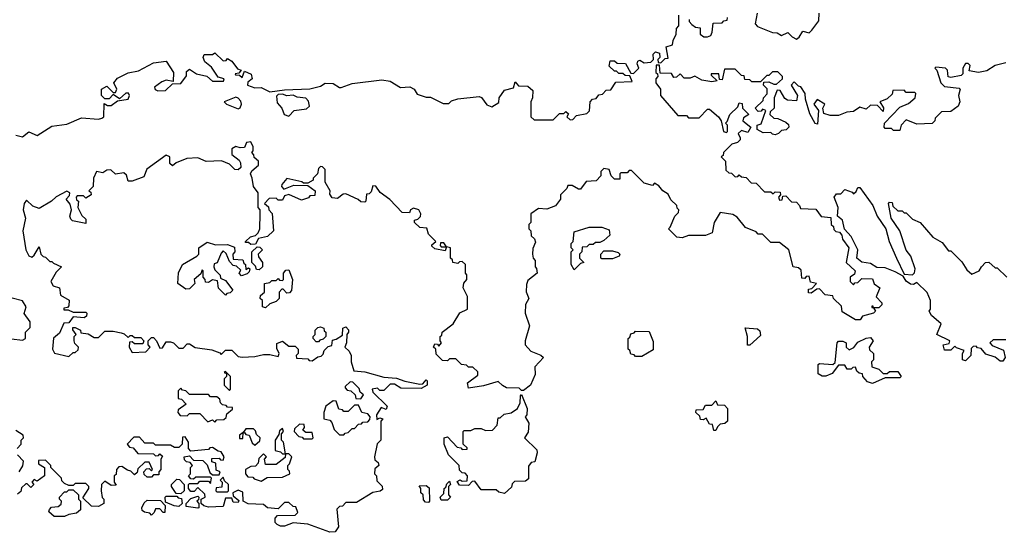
# Model space of a CAD drawing. Extents: x 1985742 to 2252716, y 78271 to 266492.
# Tile 113 of 250: x 2045382 to 2050038, y 256748 to 259174. Entities that reach past the tile are written whole.
import ezdxf

# ---------------------------------------------------------------- set-up
doc = ezdxf.new("R2010")
doc.units = 0

msp = doc.modelspace()

# ---------------------------------------------------------------- linework, layer by layer
at = {"layer": '0CON10XD'}
for points in [[(2045365, 258627.5), (2045395, 258620), (2045425, 258643.3), (2045465, 258626.7), (2045535, 258670), (2045605, 258680), (2045675, 258710), (2045755, 258703.3), (2045771.7, 258708.3), (2045780, 258715), (2045781.7, 258778.3), (2045798.3, 258768.3), (2045815, 258767.5), (2045845, 258790), (2045895, 258797.5), (2045902.5, 258815), (2045896.7, 258826.7), (2045885, 258826.7), (2045855, 258800), (2045825, 258820), (2045805, 258800), (2045785, 258800), (2045770, 258815), (2045770, 258845), (2045795, 258860), (2045825, 258830), (2045835, 258830), (2045842.5, 258845), (2045827.5, 258875), (2045845, 258897.5), (2045895, 258922.5), (2045945, 258932.5), (2046015, 258970), (2046075, 258977.5), (2046110, 258925), (2046108.3, 258881.7), (2046075, 258887.5), (2046055, 258880), (2046020, 258855), (2046023.6, 258843.6), (2046035, 258837.5), (2046071.7, 258838.3), (2046105, 258870), (2046145, 258872.5), (2046171.7, 258908.3), (2046171.7, 258928.3), (2046185, 258940), (2046218.3, 258918.3), (2046267, 258907), (2046295, 258882.5), (2046347, 258883), (2046350, 258895), (2046321.7, 258901.7), (2046289.3, 258949.3), (2046257.5, 258975), (2046250, 258995), (2046255, 259010), (2046295, 259010), (2046305, 259017.5), (2046345, 258980), (2046358.3, 258981.7), (2046365, 258990), (2046385, 258977.5), (2046411.7, 258941.7), (2046430, 258935), (2046418.3, 258921.7), (2046401.7, 258918.3), (2046403, 258913), (2046421.7, 258911.7), (2046435, 258900), (2046445, 258930), (2046476.4, 258916.4), (2046482.5, 258895), (2046461.7, 258878.3), (2046460, 258865), (2046495, 258851.2), (2046525, 258852.5), (2046565, 258832.5), (2046635, 258842.5), (2046755, 258846.7), (2046805, 258860), (2046827, 258873), (2046865, 258872.5), (2046895, 258852.5), (2046903, 258853), (2046955, 258872.5), (2047095, 258890), (2047135, 258882.5), (2047183.6, 258853.6), (2047227, 258857), (2047247.5, 258845), (2047261.7, 258821.7), (2047305, 258807.5), (2047325, 258807.5), (2047385, 258777.5), (2047411.7, 258778.3), (2047425, 258790), (2047455, 258800), (2047555, 258810), (2047566.4, 258806.4), (2047590.7, 258770.7), (2047615, 258762.5), (2047648.3, 258781.7), (2047650, 258805), (2047675, 258840), (2047718.3, 258851.7), (2047725, 258880), (2047741.7, 258861.7), (2047785, 258860), (2047808.3, 258838.3), (2047807.5, 258805), (2047800, 258785), (2047800, 258715), (2047815, 258700), (2047905, 258700), (2047935, 258730), (2047955, 258730), (2047965, 258740), (2047978.3, 258728.3), (2047970, 258715), (2047985, 258700), (2047998.3, 258701.7), (2048015, 258720), (2048065, 258730), (2048077, 258743), (2048080, 258785), (2048091.7, 258798.3), (2048108.3, 258801.7), (2048121.7, 258818.3), (2048138.3, 258821.7), (2048155, 258840), (2048178.3, 258841.7), (2048201.7, 258878.3), (2048278.3, 258881.7), (2048268.3, 258908.3), (2048245, 258910), (2048235, 258920), (2048215, 258920), (2048205, 258930), (2048195, 258930), (2048170, 258955), (2048175, 258980), (2048195, 258980), (2048208.3, 258968.3), (2048247, 258967), (2048271.7, 258921.7), (2048285, 258920), (2048310, 258945), (2048302.5, 258965), (2048305, 258977.5), (2048315, 258982.5), (2048335, 258970), (2048367, 258973), (2048380, 258985), (2048378.3, 259011.7), (2048388.3, 259021.7), (2048407.5, 259015), (2048410, 258995), (2048400, 258985), (2048401.7, 258971.7), (2048415, 258970), (2048435, 258990), (2048448.3, 258991.7), (2048440, 259045), (2048470, 259055), (2048472.5, 259075), (2048487.5, 259105), (2048488.3, 259131.7), (2048500, 259145), (2048500, 259195)], [(2048870, 259205), (2048860, 259155), (2048871.7, 259141.7), (2048943, 259113), (2048965, 259112.5), (2048985, 259100), (2049015, 259113.3), (2049035, 259092.5), (2049055, 259082.5), (2049068.3, 259091.7), (2049085, 259120), (2049115, 259112.5), (2049127.5, 259125), (2049161.7, 259168.3), (2049162.5, 259205)], [(2048547.5, 259175), (2048547.5, 259165), (2048560.7, 259150.7), (2048578.3, 259138.3), (2048600, 259135), (2048600, 259105), (2048617, 259093), (2048635, 259092.5), (2048650, 259100), (2048657.5, 259115), (2048661.7, 259158.3), (2048705, 259160), (2048711.7, 259168.3), (2048728.3, 259171.7), (2048730, 259185)], [(2050045, 258970), (2049995, 258957.5), (2049955, 258932.5), (2049916.4, 258923.6), (2049871.7, 258931.7), (2049877, 258957), (2049867, 258967), (2049855, 258967.5), (2049842.5, 258945), (2049841.7, 258918.3), (2049835, 258910), (2049785, 258900), (2049773.3, 258903.3), (2049770, 258935), (2049760, 258945), (2049715, 258950), (2049710, 258945), (2049720, 258935), (2049737.5, 258875), (2049755, 258857.5), (2049825, 258850), (2049830, 258845), (2049822.5, 258815), (2049827.5, 258785), (2049820, 258765), (2049785, 258740), (2049741.7, 258738.3), (2049711.7, 258708.3), (2049710, 258695), (2049697, 258683), (2049625, 258680), (2049575, 258700), (2049550, 258675), (2049545, 258650), (2049515, 258650), (2049505, 258660), (2049475, 258660), (2049470, 258665), (2049472.5, 258685), (2049545, 258760), (2049585, 258777.5), (2049616.4, 258803.6), (2049620, 258825), (2049615, 258830), (2049575, 258830), (2049565, 258840), (2049511.7, 258838.3), (2049508.3, 258821.7), (2049485, 258800), (2049450, 258785), (2049467, 258757), (2049465, 258740), (2049438.3, 258768.3), (2049405, 258770), (2049385, 258750), (2049355, 258760), (2049325, 258740), (2049293, 258737), (2049255, 258720), (2049215, 258720), (2049185, 258730), (2049180, 258755), (2049190, 258775), (2049153, 258797), (2049137.5, 258775), (2049160, 258745), (2049155, 258680), (2049143.6, 258683.6), (2049118.3, 258728.3), (2049098.3, 258798.3), (2049097.5, 258825), (2049076.7, 258856.7), (2049065, 258860), (2049045, 258880), (2049030, 258865), (2049060, 258815), (2049055, 258790), (2049013, 258793), (2049000.7, 258800.7), (2048978.3, 258838.3), (2048965, 258840), (2048950, 258805), (2048950, 258755), (2048931.7, 258738.3), (2048930, 258725), (2048948.3, 258708.3), (2048967, 258707), (2049005, 258690), (2049018.3, 258678.3), (2049020, 258665), (2049007, 258653), (2048985, 258650), (2048970, 258635), (2048955, 258630), (2048941.7, 258631.7), (2048935, 258640), (2048898.3, 258638.3), (2048870, 258655), (2048870, 258675), (2048888.3, 258681.7), (2048910, 258745), (2048895, 258750), (2048888.3, 258741.7), (2048875, 258740), (2048860, 258755), (2048898.3, 258791.7), (2048900, 258805), (2048917, 258823), (2048917, 258847), (2048900, 258865), (2048901.7, 258878.3), (2048925, 258880), (2048948.3, 258868.3), (2048961.7, 258868.3), (2048990, 258895), (2048990, 258905), (2048967, 258927), (2048943, 258927), (2048925, 258910), (2048915, 258910), (2048885, 258880), (2048845, 258880), (2048835, 258890), (2048811.7, 258891.7), (2048808.3, 258908.3), (2048795, 258910), (2048765, 258940), (2048715, 258940), (2048705, 258890), (2048691.7, 258891.7), (2048688.3, 258918.3), (2048651.7, 258918.3), (2048651.7, 258911.7), (2048680, 258885), (2048655, 258880), (2048608.3, 258888.3), (2048575, 258907.5), (2048553, 258897), (2048525, 258897.5), (2048505, 258917.5), (2048488.3, 258901.7), (2048475, 258900), (2048465, 258920), (2048411.7, 258921.7), (2048408.3, 258958.3), (2048391.7, 258958.3), (2048390, 258925), (2048398.3, 258918.3), (2048400, 258905), (2048390, 258895), (2048390, 258875), (2048412.5, 258845), (2048412.5, 258815), (2048495, 258720), (2048535, 258720), (2048545, 258710), (2048595, 258710), (2048635, 258750), (2048645, 258750), (2048687.5, 258715), (2048700, 258695), (2048710, 258645), (2048725, 258640), (2048730, 258645), (2048730, 258675), (2048720, 258685), (2048728.3, 258691.7), (2048740, 258725), (2048778.3, 258761.7), (2048785, 258780), (2048798.3, 258778.3), (2048800, 258755), (2048830, 258725), (2048805, 258710), (2048802.5, 258695), (2048840, 258665), (2048825, 258640), (2048795, 258650), (2048780, 258635), (2048790, 258615)], [(2046655, 258717.5), (2046680, 258745), (2046738.3, 258751.7), (2046752.5, 258765), (2046748.8, 258788.8), (2046735, 258803.3), (2046695, 258807.5), (2046675, 258817.5), (2046645, 258813.8), (2046625, 258822.5), (2046605, 258820), (2046597, 258813), (2046600, 258780), (2046622.5, 258755), (2046633.3, 258725), (2046655, 258717.5)], [(2046415, 258752.5), (2046425, 258757.5), (2046431.2, 258775), (2046428.6, 258788.6), (2046415, 258803.3), (2046405, 258807.5), (2046350, 258785), (2046360, 258775), (2046415, 258752.5)], [(2048790, 258615), (2048790, 258605), (2048777, 258593), (2048750, 258585), (2048710, 258545), (2048708.3, 258531.7), (2048700, 258525), (2048720, 258505), (2048721.7, 258461.7), (2048735, 258450), (2048748.3, 258448.3), (2048765, 258430), (2048778.3, 258431.7), (2048785, 258440), (2048795, 258430), (2048817, 258427), (2048841.7, 258401.7), (2048865, 258400), (2048905, 258360), (2048935, 258360), (2048945, 258350), (2048955, 258360), (2048978.3, 258358.3), (2048980, 258345), (2048970, 258335), (2048975, 258320), (2048988.3, 258321.7), (2048991.7, 258338.3), (2049005, 258340), (2049031.7, 258311.7), (2049055, 258310), (2049070, 258295), (2049075, 258280), (2049147, 258277), (2049173, 258243), (2049218.3, 258238.3), (2049220, 258205), (2049230, 258195), (2049231.7, 258181.7), (2049241.7, 258171.7), (2049258.3, 258168.3), (2049270, 258155), (2049272.5, 258135), (2049302.5, 258095), (2049290, 258025), (2049332.5, 257985), (2049330, 257970), (2049310, 257955), (2049310, 257935), (2049325, 257920), (2049331.7, 257928.3), (2049345, 257930), (2049365, 257950), (2049415, 257947.5), (2049423.6, 257923.6), (2049450, 257905), (2049432.5, 257862.5), (2049460, 257835), (2049460, 257825), (2049445, 257810), (2049420, 257810), (2049418.3, 257818.3), (2049411.7, 257818.3), (2049411.7, 257811.7), (2049420, 257810), (2049430, 257795), (2049420, 257785), (2049368.3, 257771.7), (2049356.4, 257753.6), (2049335, 257753.8), (2049271.7, 257791.7), (2049268.3, 257818.3), (2049230, 257855), (2049227, 257867), (2049191.7, 257871.7), (2049165, 257900), (2049151.7, 257898.3), (2049125, 257880), (2049111.7, 257881.7), (2049111.7, 257898.3), (2049128.3, 257901.7), (2049150, 257925), (2049121.7, 257931.7), (2049115, 257960), (2049101.7, 257958.3), (2049095, 257950), (2049081.7, 257951.7), (2049078.3, 257988.3), (2049065, 258000), (2049040, 258005), (2049020, 258085), (2048975, 258120), (2048935, 258120), (2048895, 258160), (2048875, 258160), (2048865, 258170), (2048815, 258190), (2048775, 258240), (2048755, 258252.5), (2048695, 258262.5), (2048666.1, 258213.9), (2048657.5, 258165), (2048625, 258153.3), (2048545, 258152.5), (2048515, 258141.2), (2048490, 258145), (2048450, 258185), (2048458.3, 258191.7), (2048480, 258245), (2048498.3, 258261.7), (2048500, 258275), (2048491.7, 258281.7), (2048490, 258295), (2048461.7, 258321.7), (2048449.3, 258349.3), (2048423.6, 258363.6), (2048405, 258387.5), (2048385, 258400), (2048375, 258390), (2048335, 258400), (2048275, 258460), (2048265, 258460), (2048255, 258450), (2048225, 258450), (2048220, 258445), (2048220, 258420), (2048195, 258420), (2048180, 258435), (2048170, 258465), (2048145, 258470), (2048130, 258455), (2048130, 258435), (2048108.3, 258411.7), (2048061.7, 258408.3), (2048035, 258372.5), (2048025, 258372.5), (2047995, 258390), (2047975, 258390), (2047970, 258375), (2047940, 258345), (2047940, 258325), (2047916.7, 258293.3), (2047875, 258277.5), (2047835, 258280), (2047800, 258255), (2047800, 258215), (2047790, 258205), (2047790, 258185), (2047800, 258175), (2047801.7, 258151.7), (2047817, 258137), (2047821.7, 258121.7), (2047808.3, 258091.7), (2047807.5, 258065), (2047810, 258045), (2047820, 258035), (2047820, 258005), (2047827, 257997), (2047830, 257975), (2047785, 257940), (2047778.3, 257921.7), (2047777, 257887), (2047790, 257855), (2047773.6, 257826.4), (2047773.3, 257785), (2047792.5, 257725), (2047772.5, 257655), (2047772.5, 257635), (2047800, 257605), (2047847, 257587), (2047860, 257575), (2047818.3, 257531.7), (2047820, 257495), (2047797.5, 257445), (2047765, 257420), (2047755, 257420), (2047745, 257430), (2047685, 257432.5), (2047665, 257442.5), (2047645, 257462.5), (2047575, 257441.2), (2047505, 257430), (2047500, 257455), (2047548.3, 257491.7), (2047548.3, 257508.3), (2047525, 257530), (2047505, 257530), (2047495, 257540), (2047471.7, 257541.7), (2047445, 257570), (2047415, 257570), (2047405, 257560), (2047381.7, 257561.7), (2047351.7, 257591.7), (2047350, 257615), (2047340, 257625), (2047345, 257640), (2047358.3, 257638.3), (2047365, 257630), (2047377.5, 257645), (2047370, 257655), (2047370, 257675), (2047378.3, 257681.7), (2047380, 257695), (2047432.5, 257735), (2047463.6, 257786.4), (2047500, 257805), (2047500, 257865), (2047480, 257905), (2047483, 257927), (2047497.5, 257945), (2047497, 257967), (2047490, 257975), (2047490, 258015), (2047475, 258030), (2047461.7, 258028.3), (2047455, 258020), (2047430, 258025), (2047428.3, 258038.3), (2047420, 258045), (2047420, 258095), (2047400, 258100), (2047388.3, 258118.3), (2047371.7, 258118.3), (2047370, 258105), (2047375, 258100), (2047400, 258100), (2047395, 258080), (2047345, 258090), (2047331.7, 258101.7), (2047331.7, 258108.3), (2047350, 258125), (2047315, 258160), (2047308.3, 258188.3), (2047275, 258190), (2047250, 258215), (2047250, 258225), (2047265, 258230), (2047277, 258243), (2047280, 258255), (2047270, 258275), (2047245, 258282.5), (2047230, 258275), (2047225, 258260), (2047191.7, 258261.7), (2047133, 258323), (2047087, 258357), (2047067, 258387), (2047051.7, 258388.3), (2047045, 258360), (2047035, 258350), (2047021.7, 258348.3), (2047020, 258315), (2047015, 258310), (2046995, 258312.5), (2046983.6, 258323.6), (2046925, 258350), (2046911.7, 258348.3), (2046885, 258327.5), (2046860.7, 258330.7), (2046848.3, 258348.3), (2046850, 258365), (2046827.5, 258405), (2046827.5, 258465), (2046815, 258477.5), (2046805, 258480), (2046795, 258470), (2046790, 258445), (2046770, 258425), (2046770, 258415), (2046745, 258400), (2046725, 258400), (2046717, 258407), (2046645, 258422.5), (2046622.5, 258395), (2046620, 258385), (2046631.7, 258371.7), (2046678.3, 258391.7), (2046745, 258390), (2046780, 258365), (2046778.3, 258341.7), (2046755, 258340), (2046748.3, 258331.7), (2046715, 258320), (2046655, 258347.5), (2046635, 258340), (2046625, 258320), (2046605, 258320), (2046595, 258330), (2046561.7, 258328.3), (2046540, 258305), (2046558.3, 258288.3), (2046560, 258275), (2046577, 258257), (2046582.5, 258175), (2046555, 258147.5), (2046511.7, 258138.3), (2046498.3, 258111.7), (2046475, 258110), (2046465, 258120), (2046450, 258120), (2046450, 258125), (2046473.9, 258146.1), (2046497.5, 258152.5), (2046510, 258165), (2046517.5, 258185), (2046520, 258255), (2046520, 258275), (2046510, 258285), (2046510, 258355), (2046487.5, 258385), (2046482.5, 258425), (2046473.3, 258445), (2046480.7, 258459.3), (2046512.5, 258485), (2046512.5, 258505), (2046491.7, 258521.7), (2046490, 258535), (2046480, 258545), (2046487, 258553), (2046487, 258573), (2046475, 258596.7), (2046455, 258592.5), (2046445, 258570), (2046425, 258567.5), (2046405, 258573.3), (2046386.4, 258563.6), (2046386.4, 258536.4), (2046420, 258510), (2046427, 258497), (2046427.5, 258475), (2046415, 258463.3), (2046400, 258465), (2046375, 258490), (2046336.4, 258506.4), (2046265, 258502.5), (2046225, 258520), (2046173, 258517), (2046123, 258497), (2046105, 258482.5), (2046093, 258493), (2046092.5, 258525), (2046075, 258532.5), (2045983.6, 258466.4), (2045969.3, 258430.7), (2045915, 258410), (2045895, 258410), (2045888.3, 258438.3), (2045875, 258450), (2045835, 258443.3), (2045813.9, 258463.9), (2045795, 258462), (2045775, 258450), (2045745, 258456.2), (2045731.2, 258425), (2045730, 258385), (2045710, 258365), (2045718.3, 258358.3), (2045720, 258345), (2045695, 258330), (2045685, 258340), (2045655, 258340), (2045650, 258335), (2045651.7, 258321.7), (2045660, 258315), (2045657.5, 258285), (2045677, 258247), (2045695, 258230), (2045695, 258210), (2045632.5, 258222.5), (2045625, 258230), (2045620, 258245), (2045626.7, 258275), (2045621.7, 258301.7), (2045602.5, 258325), (2045618.3, 258341.7), (2045620, 258355), (2045605, 258362.5), (2045554.2, 258335.8), (2045532.5, 258315), (2045475, 258280), (2045445, 258292.5), (2045415, 258320), (2045403.3, 258305), (2045398.8, 258275), (2045409.2, 258235), (2045396.7, 258175), (2045411.2, 258085), (2045425, 258056.7), (2045439.3, 258050.7), (2045450.7, 258059.3), (2045475, 258100), (2045482.5, 258065), (2045493.6, 258053.6), (2045505, 258050), (2045525, 258030), (2045535, 258030), (2045541.7, 258021.7), (2045580, 258005), (2045555, 257980), (2045530, 257935), (2045540, 257915), (2045570, 257905), (2045575, 257870), (2045617, 257847), (2045615, 257820), (2045608.3, 257811.7), (2045591.7, 257808.3), (2045591.7, 257801.7), (2045611.7, 257801.7), (2045635, 257790), (2045695, 257790), (2045700, 257785), (2045698.3, 257771.7), (2045687, 257763), (2045635, 257767.5), (2045615, 257740), (2045591.7, 257738.3), (2045570, 257690), (2045543, 257667), (2045537.5, 257615), (2045546.4, 257596.4), (2045615, 257580), (2045635, 257600), (2045645, 257600), (2045658.3, 257611.7), (2045660, 257625), (2045642.5, 257642.5), (2045640, 257655), (2045640, 257675), (2045650, 257685), (2045633, 257707), (2045633, 257717), (2045645, 257717.5), (2045670, 257705), (2045671.7, 257691.7), (2045707, 257687), (2045735, 257670), (2045755, 257670), (2045785, 257700), (2045825, 257700), (2045861.7, 257691.7), (2045877, 257687), (2045895, 257670), (2045905, 257680), (2045915, 257680), (2045925, 257670), (2045955, 257670), (2045970, 257655), (2045965, 257640), (2045925, 257640), (2045915, 257650), (2045901.7, 257648.3), (2045900, 257625), (2045915, 257600), (2045978.3, 257601.7), (2046000, 257625), (2045990, 257635), (2045990, 257655), (2046005, 257670), (2046015, 257670), (2046030, 257655), (2046045, 257620), (2046058.3, 257621.7), (2046075, 257650), (2046095, 257650), (2046110, 257645), (2046135, 257620), (2046155, 257620), (2046175, 257640), (2046185, 257640), (2046213, 257623), (2046291.7, 257611.7), (2046328.3, 257598.3), (2046335, 257590), (2046355, 257610), (2046385, 257610), (2046408.3, 257588.3)], [(2050045, 257660), (2049985, 257660), (2049970, 257645), (2049981.7, 257631.7), (2050035, 257610), (2050042.5, 257575), (2050031.7, 257558.3), (2050018.3, 257558.3), (2049995, 257577.5), (2049951.7, 257591.7), (2049928.3, 257618.3), (2049911.7, 257621.7), (2049905, 257630), (2049891.7, 257628.3), (2049881.7, 257618.3), (2049880, 257585), (2049855, 257560), (2049840, 257565), (2049840, 257595), (2049848.3, 257608.3), (2049811.7, 257621.7), (2049805, 257630), (2049785, 257610), (2049755, 257610), (2049750, 257635), (2049778.3, 257641.7), (2049780, 257655), (2049720, 257685), (2049740, 257735), (2049693.6, 257773.6), (2049682.5, 257795), (2049690, 257805), (2049690, 257845), (2049673, 257883), (2049625, 257930), (2049609.3, 257920.7), (2049595, 257923.3), (2049575, 257937.5), (2049560, 257960), (2049521.7, 257981.7), (2049475, 258000), (2049435, 258001.2), (2049405, 258020), (2049365, 258026.2), (2049341.2, 258045), (2049345.8, 258085.8), (2049315, 258147.5), (2049283.3, 258183.3), (2049272.5, 258225), (2049250, 258245), (2049253.3, 258285), (2049233.3, 258335), (2049245, 258350), (2049265, 258350), (2049285, 258370), (2049318.3, 258358.3), (2049325, 258350), (2049338.3, 258361.7), (2049345, 258380), (2049355, 258380), (2049416.7, 258295), (2049436.7, 258245), (2049477.5, 258185), (2049494.2, 258124.2), (2049528, 258045), (2049565, 257970), (2049605, 257967.5), (2049613.6, 257976.4), (2049616.2, 257995), (2049596.2, 258055), (2049574.2, 258084.2), (2049543.8, 258175), (2049503.3, 258235), (2049490, 258305), (2049495, 258310), (2049508.3, 258308.3), (2049511.7, 258291.7), (2049535, 258270), (2049555, 258270), (2049565, 258260), (2049575, 258260), (2049605, 258230), (2049640, 258215), (2049700, 258145), (2049745, 258120), (2049775, 258080), (2049785, 258080), (2049838.3, 258028.3), (2049860.7, 257990.7), (2049885, 257970), (2049920, 257985), (2049930, 258005), (2049950, 258025), (2049965, 258027.5), (2049995, 258000), (2050005, 258000), (2050050, 257955)], [(2048005, 257990), (2047990, 258015), (2047990, 258075), (2048000, 258085), (2047990, 258095), (2047990, 258115), (2048000, 258125), (2048005, 258170), (2048075, 258192.5), (2048135, 258192.5), (2048169.3, 258179.3), (2048172.5, 258155), (2048145, 258130), (2048125, 258120), (2048105, 258120), (2048095, 258110), (2048075, 258110), (2048065, 258100), (2048041.7, 258098.3), (2048040, 258075), (2048030, 258065), (2048030, 258045), (2048050, 258025), (2048035, 258020), (2048005, 257990)], [(2046355, 257870), (2046323, 257903), (2046318.3, 257938.3), (2046295, 257942.5), (2046275, 257930), (2046261.7, 257931.7), (2046260, 257945), (2046250, 257955), (2046250, 257985), (2046245, 257990), (2046238.3, 257971.7), (2046207.5, 257945), (2046210, 257925), (2046185, 257900), (2046168.3, 257898.3), (2046130, 257925), (2046133, 257977), (2046152.5, 258015), (2046220, 258055), (2046230, 258065), (2046230, 258095), (2046268.3, 258121.7), (2046308.3, 258108.3), (2046365, 258110), (2046398.3, 258098.3), (2046400, 258075), (2046390, 258065), (2046391.7, 258041.7), (2046438.3, 258038.3), (2046441.7, 258021.7), (2046450, 258015), (2046451.7, 257991.7), (2046465, 258000), (2046470, 257995), (2046468.3, 257981.7), (2046458.3, 257971.7), (2046431.7, 257961.7), (2046420, 257975), (2046428.3, 257988.3), (2046408.3, 258008.3), (2046391.7, 258011.7), (2046375, 258030), (2046358.3, 258068.3), (2046345, 258080), (2046335, 258070), (2046317, 258023), (2046301.7, 258018.3), (2046300, 258005), (2046305, 257990), (2046330, 257965), (2046331.7, 257951.7), (2046355, 257940), (2046390, 257895), (2046378.3, 257881.7), (2046361.7, 257878.3), (2046355, 257870)], [(2046515, 257990), (2046501.7, 257991.7), (2046498.3, 258008.3), (2046480, 258025), (2046480, 258075), (2046505, 258100), (2046518.3, 258098.3), (2046530, 258085), (2046510, 258065), (2046511.7, 258051.7), (2046530, 258025), (2046530, 258005), (2046515, 257990)], [(2048135, 258042.5), (2048130, 258045), (2048130, 258065), (2048145, 258080), (2048185, 258080), (2048211.7, 258071.7), (2048220, 258065), (2048217.5, 258055), (2048185, 258043.3), (2048135, 258042.5)], [(2046545, 257810), (2046530, 257815), (2046530, 257845), (2046520, 257855), (2046521.7, 257868.3), (2046540, 257885), (2046540, 257925), (2046565, 257930), (2046575, 257940), (2046595, 257940), (2046605, 257950), (2046611.7, 257941.7), (2046625, 257940), (2046630, 257945), (2046630, 257975), (2046641.7, 257988.3), (2046655, 257990), (2046672.5, 257945), (2046667, 257893), (2046658.3, 257881.7), (2046645, 257880), (2046628.3, 257898.3), (2046621.7, 257898.3), (2046610, 257885), (2046610, 257855), (2046595, 257840), (2046565, 257830), (2046545, 257810)], [(2045343.6, 257663.6), (2045395, 257657.5), (2045410, 257665), (2045410, 257695), (2045431.7, 257718.3), (2045432.5, 257745), (2045403.6, 257783.6), (2045412.5, 257815), (2045395, 257843.8), (2045346.4, 257856.4)], [(2046408.3, 257588.3), (2046415, 257580), (2046435, 257577.5), (2046495, 257580), (2046535, 257590), (2046565, 257590), (2046605, 257580), (2046610, 257595), (2046598.3, 257618.3), (2046598.3, 257641.7), (2046625, 257652.5), (2046655, 257630), (2046685, 257630), (2046700, 257615), (2046700, 257595), (2046690, 257585), (2046691.7, 257571.7), (2046745, 257570), (2046751.7, 257561.7), (2046765, 257560), (2046791.7, 257578.3), (2046808.3, 257581.7), (2046818.3, 257591.7), (2046821.7, 257608.3), (2046841.7, 257628.3), (2046858.3, 257631.7), (2046861.7, 257658.3), (2046878.3, 257661.7), (2046908.3, 257681.7), (2046910, 257715), (2046925, 257720), (2046937, 257707), (2046937.5, 257695), (2046930, 257685), (2046927.5, 257645), (2046920, 257625), (2046940, 257605), (2046950, 257585), (2046950, 257555), (2046963, 257513), (2047015, 257507.5), (2047105, 257482.5), (2047165, 257477.5), (2047203, 257463), (2047275, 257450), (2047288.3, 257451.7), (2047305, 257470), (2047310, 257465), (2047310, 257445), (2047281.7, 257428.3), (2047185, 257430), (2047155, 257450), (2047135, 257450), (2047105, 257420), (2047085, 257420), (2047075, 257430), (2047050, 257425), (2047051.7, 257411.7), (2047120, 257345), (2047115, 257330), (2047091.7, 257338.3), (2047070, 257305), (2047071.7, 257281.7), (2047085, 257290), (2047100, 257285), (2047090, 257275), (2047090, 257185), (2047073, 257167), (2047060, 257105), (2047061.7, 257091.7), (2047078.3, 257078.3), (2047080, 257065), (2047061.7, 257048.3), (2047060, 257025), (2047070, 257015), (2047071.7, 256991.7), (2047097, 256967), (2047098.3, 256951.7), (2047087, 256943), (2047053, 256937), (2046975, 256890), (2046925, 256890), (2046908.3, 256871.7), (2046895, 256870), (2046881.7, 256858.3), (2046890, 256775), (2046875, 256750), (2046848.3, 256748.3), (2046745, 256787.5), (2046675, 256792.5), (2046635, 256777.5), (2046615, 256777.5), (2046600, 256785), (2046590, 256795), (2046590, 256815), (2046601.7, 256828.3), (2046685, 256830), (2046698.3, 256841.7), (2046688.3, 256868.3), (2046675, 256870), (2046655, 256890), (2046635, 256890), (2046605, 256860), (2046553.6, 256863.6), (2046535, 256880), (2046463, 256883), (2046440, 256895), (2046438.3, 256938.3), (2046415, 256947.5), (2046390, 256935), (2046391.7, 256921.7), (2046418.3, 256898.3), (2046415, 256890), (2046391.7, 256891.7), (2046385, 256910), (2046355, 256910), (2046345, 256870), (2046275, 256866.7), (2046253, 256873), (2046240, 256885), (2046240, 256905), (2046260, 256915), (2046258.3, 256928.3), (2046225, 256960), (2046208.3, 256941.7), (2046191.7, 256941.7), (2046180, 256955), (2046180, 256975), (2046185, 256980), (2046225, 256980), (2046235, 256990), (2046275, 256990), (2046285, 256980), (2046290, 257005), (2046285, 257010), (2046215, 257010), (2046205, 257000), (2046191.7, 257001.7), (2046180, 257015), (2046190, 257025), (2046190, 257055), (2046200, 257065), (2046188.3, 257078.3), (2046171.7, 257081.7), (2046161.7, 257091.7), (2046160, 257105), (2046185, 257110), (2046205, 257090), (2046248.3, 257088.3), (2046268.3, 257068.3), (2046281.7, 257031.7), (2046295, 257020), (2046325, 257020), (2046330, 257035), (2046311.7, 257041.7), (2046310, 257075), (2046291.7, 257081.7), (2046291.7, 257098.3), (2046325, 257100), (2046331.7, 257091.7), (2046345, 257090), (2046350, 257105), (2046335, 257130), (2046321.7, 257131.7), (2046295, 257150), (2046281.7, 257148.3), (2046275, 257140), (2046191.7, 257131.7), (2046180, 257145), (2046180, 257175), (2046165, 257200), (2046151.7, 257198.3), (2046150, 257165), (2046135, 257150), (2046115, 257150), (2046095, 257160), (2046025, 257160), (2046015, 257170), (2045975, 257170), (2045948.3, 257198.3), (2045921.7, 257198.3), (2045890, 257165), (2045901.7, 257151.7), (2045918.3, 257148.3), (2045941.7, 257121.7), (2046015, 257120), (2046025, 257110), (2046038.3, 257111.7), (2046045, 257120), (2046058.3, 257108.3), (2046050, 257095), (2046050, 257045), (2046040, 257035), (2046040, 257020), (2046015, 257020), (2046005, 257010), (2045985, 257010), (2045971.7, 257021.7), (2045970, 257035), (2045981.7, 257048.3), (2045995, 257050), (2046005, 257040), (2046010, 257045), (2045995, 257080), (2045975, 257080), (2045941.7, 257048.3), (2045938.3, 257031.7), (2045925, 257020), (2045908.3, 257038.3), (2045891.7, 257041.7), (2045865, 257060), (2045851.7, 257058.3), (2045840, 257045), (2045838.3, 257021.7), (2045830, 257015), (2045830, 256985), (2045838.3, 256971.7), (2045815, 256970), (2045785, 256990), (2045770, 256975), (2045767.5, 256945), (2045773, 256913), (2045780, 256905), (2045780, 256885), (2045755, 256870), (2045721.7, 256871.7), (2045681.7, 256911.7), (2045710, 256955), (2045710, 256965), (2045695, 256980), (2045645, 256980), (2045635, 256970), (2045615, 256970), (2045595, 256980), (2045581.7, 256991.7), (2045580, 257005), (2045530, 257055), (2045530, 257065), (2045505, 257090), (2045471.7, 257088.3), (2045471.7, 257071.7), (2045500, 257055), (2045500, 257015), (2045465, 256990), (2045451.7, 256998.3), (2045440, 256985), (2045450, 256975), (2045435, 256960), (2045418.3, 256978.3), (2045411.7, 256978.3), (2045391.7, 256958.3), (2045388.3, 256941.7), (2045371.7, 256928.3)], [(2046795, 257650), (2046785, 257650), (2046770, 257665), (2046770, 257675), (2046780, 257685), (2046780, 257705), (2046791.7, 257718.3), (2046805, 257720), (2046820, 257715), (2046821.7, 257701.7), (2046830, 257695), (2046830, 257675), (2046818.3, 257661.7), (2046801.7, 257658.3), (2046795, 257650)], [(2048835, 257633.8), (2048824, 257634), (2048823.3, 257675), (2048813.6, 257716.4), (2048871.7, 257711.7), (2048881.7, 257701.7), (2048885, 257680), (2048835, 257633.8)], [(2048325, 257580), (2048295, 257580), (2048288.3, 257588.3), (2048271.7, 257591.7), (2048268.3, 257608.3), (2048260, 257615), (2048260, 257665), (2048268.3, 257671.7), (2048271.7, 257688.3), (2048288.3, 257691.7), (2048295, 257700), (2048358.3, 257698.3), (2048378.3, 257651.7), (2048378.3, 257611.7), (2048325, 257580)], [(2049415, 257452.5), (2049390.7, 257460.7), (2049370, 257485), (2049368.3, 257498.3), (2049351.7, 257501.7), (2049341.7, 257511.7), (2049335, 257530), (2049321.7, 257528.3), (2049315, 257520), (2049295, 257520), (2049285, 257540), (2049255, 257540), (2049225, 257500), (2049195, 257487.5), (2049177, 257487), (2049158.3, 257498.3), (2049158.3, 257541.7), (2049165, 257547.5), (2049227.5, 257542.5), (2049238.3, 257551.7), (2049247.5, 257645), (2049255, 257652.5), (2049275, 257652.5), (2049290, 257645), (2049290, 257625), (2049305, 257612.5), (2049326.4, 257623.6), (2049345, 257647.5), (2049385, 257667.5), (2049405, 257670), (2049417.5, 257655), (2049400, 257625), (2049401.7, 257611.7), (2049420, 257595), (2049420, 257565), (2049410, 257555), (2049411.7, 257531.7), (2049445, 257520), (2049465, 257500), (2049485, 257500), (2049495, 257510), (2049535, 257510), (2049550, 257485), (2049545, 257480), (2049475, 257480), (2049415, 257452.5)], [(2046375, 257420), (2046380, 257425), (2046380, 257485), (2046355, 257510), (2046350, 257505), (2046360, 257500), (2046360, 257485), (2046350, 257475), (2046350, 257445), (2046375, 257420)], [(2046305, 257270), (2046315, 257280), (2046348.3, 257281.7), (2046358.3, 257291.7), (2046361.7, 257308.3), (2046388.3, 257331.7), (2046388.3, 257338.3), (2046365, 257340), (2046358.3, 257348.3), (2046341.7, 257351.7), (2046331.7, 257361.7), (2046328.3, 257378.3), (2046315, 257390), (2046285, 257390), (2046275, 257400), (2046185, 257400), (2046168.3, 257418.3), (2046151.7, 257421.7), (2046145, 257430), (2046131.7, 257418.3), (2046131.7, 257381.7), (2046148.3, 257378.3), (2046170, 257355), (2046131.7, 257328.3), (2046130, 257315), (2046141.7, 257301.7), (2046175, 257300), (2046185, 257310), (2046235, 257310), (2046271.7, 257271.7), (2046295, 257280), (2046305, 257270)], [(2046995, 257380), (2047008.3, 257398.3), (2046991.7, 257411.7), (2046988.3, 257428.3), (2046958.3, 257458.3), (2046945, 257460), (2046921.7, 257438.3), (2046921.7, 257431.7), (2046931.7, 257421.7), (2046948.3, 257418.3), (2046968.3, 257398.3), (2046971.7, 257381.7), (2046995, 257380)], [(2047675, 256932.5), (2047648.3, 256938.3), (2047635, 256950), (2047565, 256950), (2047535, 256990), (2047521.7, 256988.3), (2047505, 256970), (2047461.7, 256971.7), (2047451.7, 256988.3), (2047465, 256997.5), (2047475, 256990), (2047498.3, 256991.7), (2047500, 257015), (2047488.3, 257028.3), (2047475, 257030), (2047461.7, 257041.7), (2047460, 257065), (2047410, 257115), (2047390, 257165), (2047390, 257195), (2047405, 257200), (2047451.7, 257151.7), (2047468.3, 257148.3), (2047475, 257140), (2047498.3, 257141.7), (2047498.3, 257148.3), (2047480, 257165), (2047480, 257225), (2047485, 257230), (2047515, 257230), (2047535, 257240), (2047565, 257240), (2047585, 257230), (2047618.3, 257231.7), (2047640, 257255), (2047645, 257290), (2047655, 257290), (2047673, 257307), (2047707, 257313), (2047736.4, 257333.6), (2047749.3, 257360.7), (2047750, 257395), (2047755, 257400), (2047782.5, 257335), (2047780, 257305), (2047772.5, 257295), (2047790, 257265), (2047787, 257223), (2047770, 257195), (2047828.3, 257138.3), (2047830, 257125), (2047818.3, 257081.7), (2047801.7, 257078.3), (2047788.3, 257061.7), (2047788.3, 257001.7), (2047775, 256990), (2047721.7, 256988.3), (2047711.7, 256978.3), (2047708.3, 256961.7), (2047675, 256932.5)], [(2046915, 257210), (2046921.7, 257218.3), (2046935, 257220), (2046955, 257240), (2046965, 257240), (2046985, 257260), (2046998.3, 257261.7), (2047005, 257270), (2047028.3, 257271.7), (2047038.3, 257281.7), (2047040, 257295), (2047028.3, 257308.3), (2047000, 257315), (2046985, 257350), (2046965, 257350), (2046935, 257320), (2046915, 257320), (2046908.3, 257328.3), (2046891.7, 257331.7), (2046878.3, 257368.3), (2046865, 257370), (2046830, 257345), (2046820, 257315), (2046820, 257285), (2046848.3, 257278.3), (2046858.3, 257268.3), (2046870, 257235), (2046895, 257210), (2046915, 257210)], [(2048675, 257230), (2048665, 257230), (2048658.3, 257258.3), (2048645, 257260), (2048628.3, 257288.3), (2048615, 257280), (2048601.7, 257281.7), (2048598.3, 257298.3), (2048580, 257315), (2048581.7, 257328.3), (2048615, 257330), (2048625, 257350), (2048655, 257350), (2048675, 257370), (2048681.7, 257351.7), (2048715, 257350), (2048730, 257335), (2048730, 257275), (2048717, 257263), (2048695, 257260), (2048681.7, 257248.3), (2048675, 257230)], [(2046495, 257160), (2046518.3, 257181.7), (2046520, 257195), (2046501.7, 257211.7), (2046498.3, 257228.3), (2046488.3, 257238.3), (2046451.7, 257238.3), (2046440, 257220), (2046421.7, 257208.3), (2046421.7, 257191.7), (2046438.3, 257191.7), (2046440, 257220), (2046445, 257220), (2046451.7, 257211.7), (2046468.3, 257208.3), (2046481.7, 257171.7), (2046495, 257160)], [(2046525, 256990), (2046553, 257007), (2046625, 257010), (2046660, 257025), (2046658.3, 257038.3), (2046650, 257045), (2046650, 257065), (2046658.3, 257071.7), (2046670, 257105), (2046655, 257120), (2046640, 257120), (2046630, 257175), (2046620, 257185), (2046620, 257215), (2046630, 257225), (2046625, 257240), (2046611.7, 257228.3), (2046608.3, 257211.7), (2046590, 257185), (2046590, 257135), (2046615, 257130), (2046625, 257120), (2046640, 257120), (2046638.3, 257101.7), (2046595, 257070), (2046545, 257070), (2046540, 257095), (2046550, 257105), (2046535, 257120), (2046513, 257097), (2046510, 257075), (2046498.3, 257061.7), (2046475, 257060), (2046450, 257045), (2046450, 257025), (2046461.7, 257011.7), (2046485, 257010), (2046491.7, 257001.7), (2046525, 256990)], [(2046765, 257190), (2046770, 257195), (2046765, 257220), (2046735, 257220), (2046721.7, 257231.7), (2046730, 257245), (2046728.3, 257258.3), (2046705, 257260), (2046681.7, 257238.3), (2046680, 257225), (2046701.7, 257201.7), (2046718.3, 257198.3), (2046725, 257190), (2046765, 257190)], [(2045370, 257145), (2045390, 257165), (2045390, 257185), (2045400, 257195), (2045398.3, 257208.3), (2045365, 257230)], [(2045380, 257035), (2045397, 257063), (2045400, 257085), (2045372.5, 257115)], [(2046365, 256940), (2046370, 256945), (2046370, 256975), (2046351.7, 256991.7), (2046345, 257010), (2046330, 256995), (2046340, 256985), (2046338.3, 256961.7), (2046311.7, 256958.3), (2046310, 256945), (2046315, 256940), (2046365, 256940)], [(2046145, 256930), (2046121.7, 256931.7), (2046100, 256965), (2046100, 256975), (2046125, 257000), (2046138.3, 256998.3), (2046160, 256975), (2046160, 256945), (2046145, 256930)], [(2047315, 256890), (2047301.7, 256891.7), (2047291.7, 256901.7), (2047290, 256925), (2047280, 256935), (2047280, 256955), (2047271.7, 256968.3), (2047305, 256970), (2047318.3, 256958.3), (2047320, 256895), (2047315, 256890)], [(2047405, 256900), (2047375, 256900), (2047370, 256915), (2047388.3, 256931.7), (2047390, 256955), (2047398.3, 256961.7), (2047401.7, 256978.3), (2047415, 256990), (2047420, 256975), (2047410, 256965), (2047410, 256925), (2047420, 256915), (2047405, 256900)], [(2045595, 256822.5), (2045545, 256822.5), (2045520, 256845), (2045523, 256857), (2045533, 256867), (2045565, 256870), (2045578.3, 256881.7), (2045580, 256895), (2045570, 256905), (2045570, 256915), (2045595, 256940), (2045605, 256940), (2045615, 256950), (2045635, 256950), (2045660, 256925), (2045660, 256905), (2045670, 256895), (2045670, 256855), (2045651.7, 256838.3), (2045615, 256832.5), (2045595, 256822.5)], [(2046135, 256870), (2046113, 256873), (2046071.7, 256891.7), (2046070, 256915), (2046075, 256920), (2046125, 256920), (2046131.7, 256911.7), (2046148.3, 256908.3), (2046150, 256885), (2046135, 256870)], [(2046225, 256862.5), (2046170, 256870), (2046170, 256885), (2046191.7, 256908.3), (2046225, 256920), (2046230, 256915), (2046228.3, 256901.7), (2046220, 256895), (2046230, 256885), (2046230, 256865), (2046225, 256862.5)], [(2046005, 256830), (2045998.3, 256838.3), (2045973, 256843), (2045961.7, 256851.7), (2045960, 256865), (2045971.7, 256888.3), (2045985, 256900), (2046048.3, 256898.3), (2046070, 256875), (2046068.3, 256841.7), (2046061.7, 256841.7), (2046045, 256860), (2046025, 256860), (2046018.3, 256841.7), (2046005, 256830)]]:
    msp.add_lwpolyline(points, dxfattribs=at)

doc.saveas('drawing.dxf')
